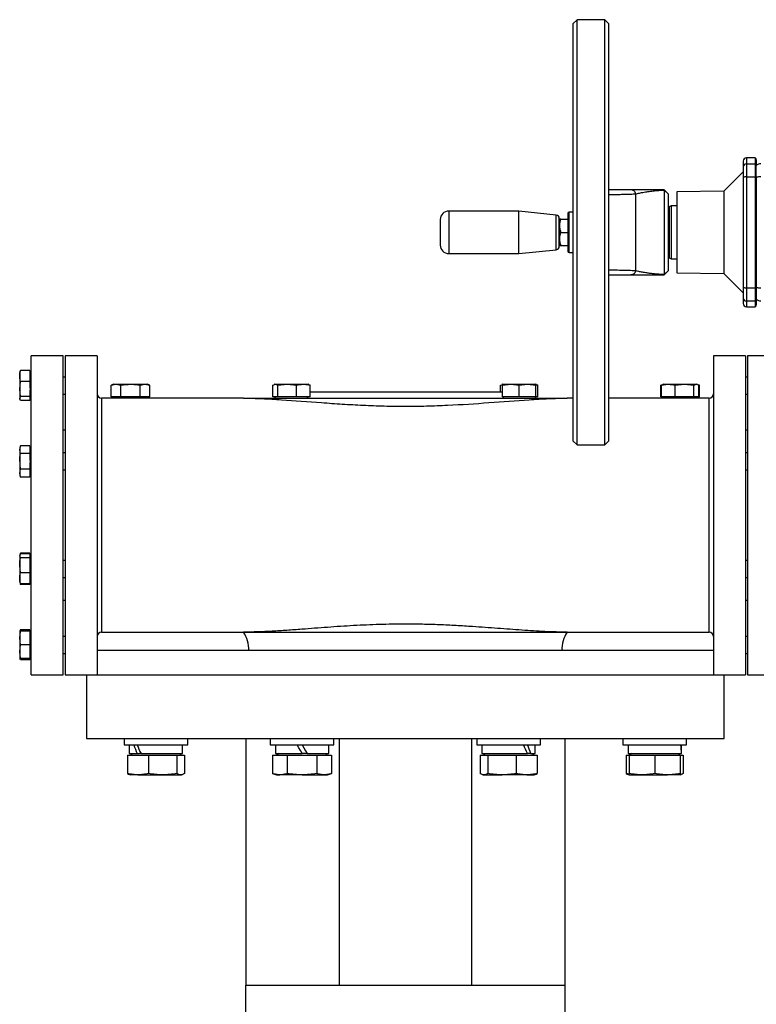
# Model space of a CAD drawing. Header units: millimetres. Extents: x 3 to 4919, y -224 to 3490.
# Tile 37 of 55: x 2851 to 3197, y 1755 to 2218. Entities that reach past the tile are written whole.
import ezdxf

# ---------------------------------------------------------------- set-up
doc = ezdxf.new("R2010")
doc.units = ezdxf.units.MM

msp = doc.modelspace()

# ---------------------------------------------------------------- linework, layer by layer
at = {"color": 7, "linetype": 'Continuous', "lineweight": 25}
for p, q in [((3113.11, 2218.24), (3111.11, 2216.24)), ((3126.11, 2218.24), (3113.11, 2218.24)), ((3113.11, 2018.24), (3113.11, 2218.24)), ((3128.11, 2216.24), (3126.11, 2218.24)), ((3126.11, 2018.24), (3126.11, 2218.24)), ((3111.11, 2216.24), (3111.11, 2020.24)), ((3128.11, 2020.24), (3128.11, 2216.24)), ((3196.81, 2153.24), (3192.81, 2153.24)), ((3197.31, 2152.74), (3196.81, 2153.24)), ((3196.81, 2153.24), (3196.81, 2150.48)), ((3192.81, 2150.48), (3192.81, 2144.33)), ((3192.81, 2150.48), (3196.81, 2150.48)), ((3196.81, 2150.48), (3196.81, 2144.33)), ((3196.81, 2150.48), (3197.31, 2149.99)), ((3197.31, 2149.99), (3197.31, 2152.74)), ((3197.43, 2152.36), (3197.31, 2152.24)), ((3197.31, 2144.22), (3197.31, 2149.99)), ((3197.31, 2149.5), (3197.43, 2149.62)), ((3197.43, 2144.15), (3197.43, 2149.62)), ((3191.31, 2146.74), (3182.2, 2137.62)), ((3192.81, 2144.33), (3192.81, 2092.14)), ((3192.81, 2144.33), (3196.81, 2144.33)), ((3196.81, 2144.33), (3196.81, 2092.14)), ((3196.81, 2144.33), (3197.31, 2144.22)), ((3197.31, 2092.25), (3197.31, 2144.22)), ((3197.31, 2144.12), (3197.43, 2144.15)), ((3197.43, 2144.15), (3197.43, 2092.33)), ((3140.72, 2100.15), (3140.72, 2136.32)), ((3154.11, 2138.24), (3156.11, 2136.24)), ((3154.11, 2138.09), (3154.11, 2098.39)), ((3156.11, 2136.2), (3154.11, 2138.09)), ((3156.11, 2100.27), (3156.11, 2136.2)), ((3182.2, 2137.62), (3160.01, 2137.24)), ((3160.01, 2137.24), (3160.01, 2099.24)), ((3182.2, 2137.62), (3182.2, 2098.85)), ((3157.41, 2130.74), (3156.41, 2130.16)), ((3156.41, 2130.16), (3156.41, 2106.31)), ((3160.01, 2130.74), (3157.41, 2130.74)), ((3157.41, 2130.74), (3157.41, 2105.74)), ((3085.68, 2128.24), (3052.71, 2128.24)), ((3103.28, 2126.39), (3085.68, 2128.24)), ((3085.68, 2112.77), (3085.68, 2128.24)), ((3111.11, 2127.74), (3109.31, 2127.74)), ((3156.41, 2128.24), (3156.11, 2128.24)), ((3104.96, 2124.47), (3104.71, 2124.04)), ((3104.71, 2124.04), (3104.71, 2112.44)), ((3105.52, 2124.47), (3108.81, 2124.47)), ((3105.52, 2118.24), (3108.81, 2118.24)), ((3085.68, 2108.24), (3085.68, 2112.77)), ((3104.71, 2112.44), (3104.96, 2112)), ((3105.52, 2112), (3108.81, 2112)), ((3052.71, 2108.24), (3085.68, 2108.24)), ((3085.68, 2108.24), (3103.28, 2110.09)), ((3109.31, 2108.74), (3111.11, 2108.74)), ((3156.11, 2108.24), (3156.41, 2108.24)), ((3156.41, 2106.31), (3157.41, 2105.74)), ((3157.41, 2105.74), (3160.01, 2105.74)), ((3138.42, 2098.24), (3138.57, 2098.25)), ((3154.11, 2098.39), (3156.11, 2100.27)), ((3156.11, 2100.24), (3154.11, 2098.24)), ((3160.01, 2099.24), (3182.2, 2098.85)), ((3182.2, 2098.85), (3191.31, 2089.74)), ((3192.81, 2092.14), (3196.81, 2092.14)), ((3192.81, 2092.14), (3192.81, 2085.99)), ((3196.81, 2092.14), (3197.31, 2092.25)), ((3196.81, 2092.14), (3196.81, 2085.99)), ((3197.43, 2092.33), (3197.31, 2092.35)), ((3197.31, 2086.48), (3197.31, 2092.25)), ((3197.43, 2092.33), (3197.43, 2086.85)), ((3192.81, 2085.99), (3196.81, 2085.99)), ((3196.81, 2085.99), (3197.31, 2086.48)), ((3196.81, 2085.99), (3196.81, 2083.24)), ((3196.81, 2083.24), (3197.31, 2083.74)), ((3197.31, 2086.97), (3197.43, 2086.85)), ((3197.31, 2083.74), (3197.31, 2086.48)), ((3197.31, 2084.24), (3197.43, 2084.12)), ((3192.81, 2083.24), (3196.81, 2083.24)), ((2871.31, 2060.24), (2856.31, 2060.24)), ((2856.31, 1985.24), (2856.31, 2060.24)), ((2871.31, 1985.24), (2871.31, 2060.24)), ((2887.31, 2060.24), (2872.31, 2060.24)), ((2872.31, 2060.24), (2872.31, 1910.24)), ((2887.31, 2060.24), (2887.31, 1910.24)), ((3192.31, 2060.24), (3177.31, 2060.24)), ((3177.31, 2060.24), (3177.31, 1910.24)), ((3192.31, 2060.24), (3192.31, 1910.24)), ((3207.31, 2060.24), (3193.31, 2060.24)), ((3193.31, 2060.24), (3193.31, 1910.24)), ((2850.95, 2052.83), (2850.86, 2052.58)), ((2850.86, 2052.58), (2850.86, 2050.71)), ((2851.22, 2053.31), (2851.02, 2052.8)), ((2855.71, 2053.31), (2851.22, 2053.31)), ((2855.71, 2053.31), (2855.71, 2051.28)), ((2856.31, 2052.03), (2855.71, 2052.63)), ((2855.71, 2051.28), (2855.71, 2050.15)), ((2850.86, 2050.71), (2850.86, 2044.57)), ((2850.86, 2044.57), (2851.22, 2048.11)), ((2855.71, 2048.11), (2851.22, 2048.11)), ((2855.71, 2050.15), (2855.71, 2048.11)), ((2855.71, 2048.11), (2855.71, 2045.34)), ((2872.31, 2050.21), (2871.31, 2050.21)), ((2895.1, 2046.82), (2893.88, 2046.37)), ((2893.88, 2046.37), (2896.15, 2046.82)), ((2895.1, 2046.82), (2896.15, 2046.82)), ((2896.15, 2046.82), (2898.42, 2046.37)), ((2896.15, 2046.82), (2902.96, 2046.82)), ((2902.96, 2046.82), (2909.78, 2046.82)), ((2907.51, 2046.37), (2909.78, 2046.82)), ((2909.78, 2046.82), (2912.05, 2046.37)), ((2909.78, 2046.82), (2910.83, 2046.82)), ((2912.05, 2046.37), (2910.83, 2046.82)), ((2969.96, 2046.37), (2971.14, 2046.82)), ((2970.87, 2046.82), (2970.56, 2046.7)), ((2970.87, 2046.82), (2971.14, 2046.82)), ((2971.14, 2046.82), (2972.31, 2046.37)), ((2971.14, 2046.82), (2976.7, 2046.82)), ((2972.31, 2046.37), (2976.7, 2046.82)), ((2976.7, 2046.82), (2981.08, 2046.37)), ((2976.7, 2046.82), (2984.29, 2046.82)), ((2984.29, 2046.82), (2986.6, 2046.82)), ((2986.91, 2046.7), (2986.6, 2046.82)), ((2987.5, 2046.37), (2986.87, 2046.61)), ((3077.11, 2046.37), (3077.74, 2046.61)), ((3078.02, 2046.82), (3077.71, 2046.7)), ((3078.02, 2046.37), (3081.95, 2046.82)), ((3078.02, 2046.82), (3081.95, 2046.82)), ((3081.95, 2046.82), (3085.88, 2046.37)), ((3081.95, 2046.82), (3089.82, 2046.82)), ((3085.88, 2046.37), (3089.82, 2046.82)), ((3089.82, 2046.82), (3093.75, 2046.37)), ((3089.82, 2046.82), (3093.75, 2046.82)), ((3094.06, 2046.7), (3093.75, 2046.82)), ((3094.66, 2046.37), (3094.03, 2046.61)), ((3153.16, 2046.59), (3152.57, 2046.37)), ((3153.51, 2046.61), (3152.88, 2046.37)), ((3153.79, 2046.82), (3153.48, 2046.7)), ((3153.79, 2046.82), (3156.09, 2046.82)), ((3156.09, 2046.82), (3163.69, 2046.82)), ((3159.3, 2046.37), (3163.69, 2046.82)), ((3163.69, 2046.82), (3168.07, 2046.37)), ((3163.69, 2046.82), (3169.25, 2046.82)), ((3168.07, 2046.37), (3169.25, 2046.82)), ((3169.25, 2046.82), (3170.42, 2046.37)), ((3169.25, 2046.82), (3169.52, 2046.82)), ((3169.83, 2046.7), (3169.52, 2046.82)), ((3170.73, 2046.37), (3170.14, 2046.59)), ((3193.31, 2050.21), (3192.31, 2050.21)), ((2851.22, 2041.02), (2850.86, 2044.57)), ((2850.86, 2044.57), (2850.86, 2040.06)), ((2855.71, 2043.79), (2855.71, 2041.02)), ((2871.31, 2042.21), (2872.31, 2042.21)), ((2893.88, 2040.84), (2893.88, 2046.37)), ((2898.42, 2040.84), (2898.42, 2046.37)), ((2907.51, 2040.84), (2907.51, 2046.37)), ((2912.05, 2040.84), (2912.05, 2046.37)), ((2969.96, 2040.84), (2969.96, 2046.37)), ((2972.31, 2040.84), (2972.31, 2046.37)), ((2981.08, 2040.84), (2981.08, 2046.37)), ((2987.5, 2040.84), (2987.5, 2046.37)), ((2987.5, 2043.24), (3078.02, 2043.24)), ((3077.11, 2043.24), (3077.11, 2046.37)), ((3078.02, 2040.84), (3078.02, 2046.37)), ((3085.88, 2040.84), (3085.88, 2046.37)), ((3093.75, 2040.84), (3093.75, 2046.37)), ((3094.66, 2040.84), (3094.66, 2046.37)), ((3152.57, 2046.37), (3152.85, 2046.43)), ((3152.57, 2040.84), (3152.57, 2046.37)), ((3152.88, 2040.84), (3152.88, 2046.37)), ((3159.3, 2040.84), (3159.3, 2046.37)), ((3168.07, 2040.84), (3168.07, 2046.37)), ((3170.42, 2040.84), (3170.42, 2046.37)), ((3170.45, 2046.43), (3170.73, 2046.37)), ((3170.73, 2040.84), (3170.73, 2046.37)), ((3192.31, 2042.21), (3193.31, 2042.21)), ((2850.86, 2040.06), (2851.22, 2041.02)), ((2851.22, 2039.11), (2850.86, 2040.06)), ((2850.86, 2039.85), (2850.86, 2040.06)), ((2850.86, 2039.85), (2850.95, 2039.6)), ((2855.71, 2041.02), (2851.22, 2041.02)), ((2855.71, 2039.11), (2851.22, 2039.11)), ((2855.71, 2041.02), (2855.71, 2040.27)), ((2855.71, 2039.8), (2856.31, 2040.4)), ((2855.71, 2040.27), (2855.71, 2039.86)), ((2855.71, 2039.86), (2855.71, 2039.11)), ((2956.15, 2040.24), (2889.31, 2040.24)), ((2895.71, 2040.84), (2893.88, 2040.84)), ((2895.05, 2040.84), (2895.65, 2040.24)), ((2896.6, 2040.84), (2895.71, 2040.84)), ((2898.42, 2040.84), (2896.6, 2040.84)), ((2902.08, 2040.84), (2898.42, 2040.84)), ((2903.85, 2040.84), (2902.08, 2040.84)), ((2907.51, 2040.84), (2903.85, 2040.84)), ((2909.33, 2040.84), (2907.51, 2040.84)), ((2910.22, 2040.84), (2909.33, 2040.84)), ((2912.05, 2040.84), (2910.22, 2040.84)), ((2910.28, 2040.24), (2910.88, 2040.84)), ((2956.15, 2040.24), (3108.47, 2040.24)), ((2970.91, 2040.84), (2969.96, 2040.84)), ((2970.82, 2040.84), (2971.42, 2040.24)), ((2971.37, 2040.84), (2970.91, 2040.84)), ((2972.31, 2040.84), (2971.37, 2040.84)), ((2975.84, 2040.84), (2972.31, 2040.84)), ((2977.55, 2040.84), (2975.84, 2040.84)), ((2981.08, 2040.84), (2977.55, 2040.84)), ((2983.67, 2040.84), (2981.08, 2040.84)), ((2984.92, 2040.84), (2983.67, 2040.84)), ((2987.5, 2040.84), (2984.92, 2040.84)), ((2986.05, 2040.24), (2986.65, 2040.84)), ((3081.18, 2040.84), (3078.02, 2040.84)), ((3078.02, 2040.79), (3078.57, 2040.24)), ((3082.72, 2040.84), (3081.18, 2040.84)), ((3085.88, 2040.84), (3082.72, 2040.84)), ((3089.05, 2040.84), (3085.88, 2040.84)), ((3090.59, 2040.84), (3089.05, 2040.84)), ((3093.75, 2040.84), (3090.59, 2040.84)), ((3093.2, 2040.24), (3093.75, 2040.79)), ((3093.75, 2040.79), (3093.8, 2040.84)), ((3094.66, 2040.84), (3093.75, 2040.84)), ((3111.11, 2040.24), (3108.47, 2040.24)), ((3175.31, 2040.24), (3128.11, 2040.24)), ((3152.88, 2040.84), (3152.57, 2040.84)), ((3155.46, 2040.84), (3152.88, 2040.84)), ((3153.74, 2040.84), (3154.34, 2040.24)), ((3156.72, 2040.84), (3155.46, 2040.84)), ((3159.3, 2040.84), (3156.72, 2040.84)), ((3162.83, 2040.84), (3159.3, 2040.84)), ((3164.54, 2040.84), (3162.83, 2040.84)), ((3168.07, 2040.84), (3164.54, 2040.84)), ((3169.02, 2040.84), (3168.07, 2040.84)), ((3168.97, 2040.24), (3169.57, 2040.84)), ((3169.48, 2040.84), (3169.02, 2040.84)), ((3170.42, 2040.84), (3169.48, 2040.84)), ((3170.73, 2040.84), (3170.42, 2040.84)), ((2872.31, 2025.24), (2871.31, 2025.24)), ((3193.31, 2025.24), (3192.31, 2025.24)), ((3111.11, 2020.24), (3113.11, 2018.24)), ((3126.11, 2018.24), (3128.11, 2020.24)), ((2851.22, 2017.84), (2850.86, 2016.86)), ((2850.86, 2016.01), (2851.22, 2017.84)), ((2850.86, 2016.86), (2850.86, 2016.01)), ((2850.86, 2016.01), (2850.86, 2010.49)), ((2851.22, 2014.17), (2850.86, 2016.01)), ((2855.71, 2017.84), (2851.22, 2017.84)), ((2855.71, 2014.17), (2851.22, 2014.17)), ((2855.71, 2017.84), (2855.71, 2016.41)), ((2856.31, 2016.31), (2855.71, 2016.91)), ((2855.71, 2016.41), (2855.71, 2015.61)), ((2855.71, 2015.61), (2855.71, 2014.17)), ((2855.71, 2014.17), (2855.71, 2011.29)), ((2872.31, 2014.49), (2871.31, 2014.49)), ((3113.11, 2018.24), (3126.11, 2018.24)), ((3193.31, 2014.49), (3192.31, 2014.49)), ((2850.86, 2010.49), (2850.86, 2004.98)), ((2855.71, 2009.69), (2855.71, 2006.82)), ((2850.86, 2004.98), (2851.22, 2006.82)), ((2851.22, 2003.14), (2850.86, 2004.98)), ((2850.86, 2004.98), (2850.86, 2004.13)), ((2855.71, 2006.82), (2851.22, 2006.82)), ((2855.71, 2006.82), (2855.71, 2005.38)), ((2855.71, 2005.38), (2855.71, 2004.58)), ((2871.31, 2006.49), (2872.31, 2006.49)), ((3192.31, 2006.49), (3193.31, 2006.49)), ((2850.86, 2004.13), (2851.22, 2003.14)), ((2855.71, 2003.14), (2851.22, 2003.14)), ((2855.71, 2004.08), (2856.31, 2004.68)), ((2855.71, 2004.58), (2855.71, 2003.14)), ((2856.31, 1910.24), (2856.31, 1985.24)), ((2871.31, 1910.24), (2871.31, 1985.24)), ((2850.86, 1966.13), (2851.22, 1967.08)), ((2850.95, 1966.6), (2850.86, 1966.34)), ((2850.86, 1966.34), (2850.86, 1966.13)), ((2851.22, 1965.18), (2850.86, 1966.13)), ((2850.86, 1966.13), (2850.86, 1961.63)), ((2851.22, 1967.33), (2851.04, 1966.85)), ((2851.19, 1967.19), (2851.22, 1967.33)), ((2855.71, 1967.33), (2851.22, 1967.33)), ((2855.71, 1967.08), (2851.22, 1967.08)), ((2855.71, 1965.18), (2851.22, 1965.18)), ((2855.71, 1967.33), (2855.71, 1967.08)), ((2855.71, 1967.08), (2855.71, 1966.33)), ((2856.31, 1965.79), (2855.71, 1966.39)), ((2855.71, 1966.33), (2855.71, 1965.92)), ((2855.71, 1965.92), (2855.71, 1965.18)), ((2855.71, 1965.18), (2855.71, 1962.4)), ((2872.31, 1963.98), (2871.31, 1963.98)), ((3193.31, 1963.98), (3192.31, 1963.98)), ((2851.22, 1958.08), (2850.86, 1961.63)), ((2850.86, 1961.63), (2850.86, 1955.48)), ((2855.71, 1962.4), (2855.71, 1960.85)), ((2855.71, 1960.85), (2855.71, 1958.08)), ((2850.86, 1955.48), (2850.86, 1953.61)), ((2855.71, 1958.08), (2851.22, 1958.08)), ((2855.71, 1958.08), (2855.71, 1956.04)), ((2855.71, 1956.04), (2855.71, 1954.91)), ((2855.71, 1954.91), (2855.71, 1952.88)), ((2855.71, 1953.56), (2856.31, 1954.16)), ((2871.31, 1955.98), (2872.31, 1955.98)), ((3192.31, 1955.98), (3193.31, 1955.98)), ((2850.86, 1953.61), (2850.95, 1953.36)), ((2851.02, 1953.39), (2851.22, 1952.88)), ((2851.04, 1953.11), (2851.22, 1952.63)), ((2851.22, 1952.63), (2851.19, 1952.77)), ((2855.71, 1952.88), (2851.22, 1952.88)), ((2855.71, 1952.63), (2851.22, 1952.63)), ((2855.71, 1952.88), (2855.71, 1952.63)), ((2871.31, 1945.24), (2872.31, 1945.24)), ((3192.31, 1945.24), (3193.31, 1945.24)), ((2850.95, 1930.88), (2850.86, 1930.63)), ((2851.22, 1931.36), (2851.02, 1930.85)), ((2855.71, 1931.36), (2851.22, 1931.36)), ((2855.71, 1931.36), (2855.71, 1930.63)), ((2850.86, 1927.44), (2851.22, 1930.63)), ((2850.86, 1930.63), (2850.86, 1927.44)), ((2851.22, 1924.26), (2850.86, 1927.44)), ((2850.86, 1927.44), (2850.86, 1921.08)), ((2855.71, 1930.63), (2851.22, 1930.63)), ((2855.76, 1930.63), (2855.71, 1930.68)), ((2855.71, 1930.63), (2855.71, 1928.14)), ((2855.71, 1928.14), (2855.71, 1926.75)), ((2855.71, 1926.75), (2855.71, 1924.26)), ((2856.31, 1930.08), (2855.76, 1930.63)), ((2872.31, 1928.26), (2871.31, 1928.26)), ((2889.31, 1930.24), (2956.15, 1930.24)), ((2956.15, 1930.24), (3108.47, 1930.24)), ((3108.47, 1930.24), (3175.31, 1930.24)), ((3193.31, 1928.26), (3192.31, 1928.26)), ((2850.86, 1921.08), (2851.22, 1924.26)), ((2855.71, 1924.26), (2851.22, 1924.26)), ((2855.71, 1924.26), (2855.71, 1921.77)), ((2855.71, 1921.77), (2855.71, 1920.39)), ((3106.01, 1921.58), (2958.61, 1921.58)), ((2851.22, 1917.9), (2850.86, 1921.08)), ((2850.86, 1921.08), (2850.86, 1917.9)), ((2850.86, 1917.9), (2850.95, 1917.64)), ((2851.22, 1917.16), (2851.02, 1917.67)), ((2855.71, 1917.9), (2851.22, 1917.9)), ((2855.71, 1917.16), (2851.22, 1917.16)), ((2855.71, 1920.39), (2855.71, 1917.9)), ((2855.71, 1917.85), (2855.76, 1917.9)), ((2855.71, 1917.9), (2855.71, 1917.16)), ((2855.76, 1917.9), (2856.31, 1918.45)), ((2871.31, 1920.26), (2872.31, 1920.26)), ((3192.31, 1920.26), (3193.31, 1920.26)), ((2856.31, 1910.24), (2871.31, 1910.24)), ((2872.31, 1910.24), (2887.31, 1910.24)), ((2882.31, 1910.24), (2882.31, 1880.24)), ((2887.31, 1910.24), (3177.31, 1910.24)), ((3177.31, 1910.24), (3192.31, 1910.24)), ((3182.31, 1880.24), (3182.31, 1910.24)), ((3193.31, 1910.24), (3208.31, 1910.24)), ((2882.31, 1880.24), (3182.31, 1880.24)), ((2899.98, 1880.24), (2899.98, 1877.24)), ((2929.98, 1877.24), (2929.98, 1880.24)), ((2957.31, 1880.24), (2957.31, 1764.24)), ((2968.71, 1880.24), (2968.71, 1877.24)), ((2998.71, 1877.24), (2998.71, 1880.24)), ((3001.24, 1880.24), (3001.24, 1764.24)), ((3063.37, 1880.24), (3063.37, 1764.24)), ((3065.91, 1880.24), (3065.91, 1877.24)), ((3095.91, 1877.24), (3095.91, 1880.24)), ((3107.31, 1880.24), (3107.31, 1764.24)), ((3134.64, 1880.24), (3134.64, 1877.24)), ((3164.64, 1877.24), (3164.64, 1880.24)), ((2899.98, 1877.24), (2929.98, 1877.24)), ((2902.43, 1877.24), (2902.43, 1873.14)), ((2927.53, 1873.14), (2927.53, 1877.24)), ((2968.71, 1877.24), (2998.71, 1877.24)), ((2971.16, 1877.24), (2971.16, 1873.14)), ((2996.26, 1873.14), (2996.26, 1877.24)), ((3065.91, 1877.24), (3070.3, 1877.24)), ((3068.36, 1877.24), (3068.36, 1873.14)), ((3070.3, 1877.24), (3095.91, 1877.24)), ((3093.46, 1873.14), (3093.46, 1877.24)), ((3134.64, 1877.24), (3149.64, 1877.24)), ((3137.09, 1877.24), (3137.09, 1873.14)), ((3149.64, 1877.24), (3164.64, 1877.24)), ((3162.19, 1873.14), (3162.19, 1877.24)), ((2901.59, 1872.34), (2901.59, 1863.81)), ((2901.59, 1872.34), (2911.39, 1872.34)), ((2902.43, 1873.14), (2906.1, 1873.14)), ((2903.98, 1873.14), (2903.18, 1872.34)), ((2906.1, 1873.14), (2907.2, 1873.14)), ((2907.93, 1873.14), (2907.2, 1873.14)), ((2907.93, 1873.14), (2927.53, 1873.14)), ((2911.39, 1872.34), (2911.39, 1863.81)), ((2911.39, 1872.34), (2924.77, 1872.34)), ((2924.77, 1872.34), (2924.77, 1863.81)), ((2924.77, 1872.34), (2928.36, 1872.34)), ((2926.78, 1872.34), (2925.98, 1873.14)), ((2928.36, 1872.34), (2928.36, 1863.81)), ((2969.85, 1872.34), (2969.85, 1863.81)), ((2969.85, 1872.34), (2976.78, 1872.34)), ((2971.16, 1873.14), (2983.71, 1873.14)), ((2972.71, 1873.14), (2971.91, 1872.34)), ((2976.78, 1872.34), (2976.78, 1863.81)), ((2976.78, 1872.34), (2990.64, 1872.34)), ((2986.07, 1873.14), (2983.71, 1873.14)), ((2986.07, 1873.14), (2996.26, 1873.14)), ((2990.64, 1872.34), (2990.64, 1863.81)), ((2990.64, 1872.34), (2997.56, 1872.34)), ((2995.51, 1872.34), (2994.71, 1873.14)), ((2997.56, 1872.34), (2997.56, 1863.81)), ((3067.52, 1872.34), (3067.52, 1863.81)), ((3067.52, 1872.34), (3071.11, 1872.34)), ((3068.36, 1873.14), (3089.78, 1873.14)), ((3069.91, 1873.14), (3069.11, 1872.34)), ((3071.11, 1872.34), (3071.11, 1863.81)), ((3071.11, 1872.34), (3084.5, 1872.34)), ((3084.5, 1872.34), (3084.5, 1863.81)), ((3084.5, 1872.34), (3094.29, 1872.34)), ((3090.18, 1873.14), (3089.78, 1873.14)), ((3091.3, 1873.14), (3090.18, 1873.14)), ((3091.3, 1873.14), (3093.46, 1873.14)), ((3092.71, 1872.34), (3091.91, 1873.14)), ((3094.29, 1872.34), (3094.29, 1863.81)), ((3136.26, 1872.34), (3136.26, 1863.81)), ((3136.26, 1872.34), (3137.64, 1872.34)), ((3137.09, 1873.14), (3162.19, 1873.14)), ((3137.64, 1872.34), (3137.64, 1863.81)), ((3137.64, 1872.34), (3149.64, 1872.34)), ((3138.64, 1873.14), (3137.84, 1872.34)), ((3149.64, 1872.34), (3149.64, 1863.81)), ((3149.64, 1872.34), (3161.64, 1872.34)), ((3161.44, 1872.34), (3160.64, 1873.14)), ((3161.64, 1872.34), (3161.64, 1863.81)), ((3161.64, 1872.34), (3163.02, 1872.34)), ((3163.02, 1872.34), (3163.02, 1863.81)), ((2902.55, 1863.29), (2902.98, 1863.14)), ((2906.49, 1863.14), (2902.98, 1863.14)), ((2906.49, 1863.14), (2918.08, 1863.14)), ((2918.08, 1863.14), (2926.57, 1863.14)), ((2926.57, 1863.14), (2926.98, 1863.14)), ((2926.98, 1863.14), (2927.4, 1863.29)), ((2969.85, 1863.81), (2971.71, 1863.14)), ((2971.71, 1863.14), (2973.31, 1863.14)), ((2983.71, 1863.14), (2973.31, 1863.14)), ((2983.71, 1863.14), (2994.1, 1863.14)), ((2994.1, 1863.14), (2995.71, 1863.14)), ((2995.71, 1863.14), (2997.56, 1863.81)), ((3068.48, 1863.29), (3068.91, 1863.14)), ((3068.91, 1863.14), (3069.32, 1863.14)), ((3069.32, 1863.14), (3077.8, 1863.14)), ((3089.39, 1863.14), (3077.8, 1863.14)), ((3089.39, 1863.14), (3092.91, 1863.14)), ((3092.91, 1863.14), (3093.34, 1863.29)), ((3137.21, 1863.29), (3137.64, 1863.14)), ((3137.64, 1863.14), (3143.64, 1863.14)), ((3143.64, 1863.14), (3155.64, 1863.14)), ((3161.64, 1863.14), (3155.64, 1863.14)), ((3161.64, 1863.14), (3162.07, 1863.29)), ((2957.31, 1739.24), (2957.31, 1764.24)), ((2957.31, 1764.24), (3107.31, 1764.24)), ((3107.31, 1764.24), (3107.31, 1739.24))]:
    msp.add_line(p, q, dxfattribs=at)
at = {"color": 8, "linetype": 'Continuous', "lineweight": 25}
for p, q in [((3192.81, 2153.24), (3192.81, 2150.48)), ((3197.43, 2152.36), (3197.43, 2149.62)), ((3052.71, 2128.24), (3052.71, 2112.77)), ((3103.28, 2110.09), (3103.28, 2126.39)), ((3109.31, 2118.08), (3109.31, 2127.74)), ((3109.31, 2108.74), (3109.31, 2118.08)), ((3052.71, 2112.77), (3052.71, 2108.24)), ((3192.81, 2085.99), (3192.81, 2083.24)), ((3197.43, 2086.85), (3197.43, 2084.12)), ((2889.31, 2040.24), (2889.31, 1985.24)), ((3175.31, 1930.24), (3175.31, 2040.24)), ((2889.31, 1985.24), (2889.31, 1930.24)), ((2958.61, 1921.58), (2887.31, 1921.58)), ((3177.31, 1921.58), (3106.01, 1921.58))]:
    msp.add_line(p, q, dxfattribs=at)
at = {"color": 7, "linetype": 'Continuous', "lineweight": 25, "flags": 128}
for points in [[(2983.71, 1873.14), (2982.91, 1874.51), (2982.12, 1875.88), (2981.34, 1877.24)], [(2983.71, 1877.24), (2984.5, 1875.86), (2985.29, 1874.49), (2986.07, 1873.14)]]:
    msp.add_lwpolyline(points, dxfattribs=at)
at = {"color": 7, "linetype": 'Continuous', "lineweight": 25}
for centre, radius, start, end in [((3192.81, 2151.74), 1.5, 90, 180), ((3192.79, 2149), 1.48, 89.3672, 179.3551), ((3199.54, 2147.45), 3.03, 89.8888, 134.2156), ((3192.45, 2142.3), 2.06, 79.9898, 123.5908), ((3199.43, 2133.4), 10.93, 89.3523, 100.5304), ((3052.71, 2124.24), 4, 90, 180), ((3103.11, 2124.8), 1.6, 0, 84), ((3109.31, 2127.24), 0.5, 90, 180), ((3052.71, 2112.24), 4, 180, 270), ((3103.11, 2111.68), 1.6, 276, 0), ((3109.31, 2109.24), 0.5, 180, 270), ((3192.45, 2094.18), 2.06, 236.4041, 280.0153), ((3199.43, 2103.07), 10.92, 259.4649, 270.6525), ((3192.79, 2087.47), 1.48, 180.6462, 270.6291), ((3192.81, 2084.74), 1.5, 180, 270), ((3199.55, 2089.02), 3.03, 225.7909, 270.1048), ((2889.31, 2042.24), 2, 180, 270), ((3175.31, 2042.24), 2, 270, 0), ((2889.31, 1928.24), 2, 90, 180), ((2944.64, 1922.29), 13.99, 357.0671, 34.6075), ((3119.98, 1922.29), 13.99, 145.3925, 182.9329), ((3175.31, 1928.24), 2, 0, 90)]:
    msp.add_arc(centre, radius, start, end, dxfattribs=at)
for centre, major_axis, ratio, start_param, end_param in [((2914.98, 1873.14), (-10.18, 21.46), 0.341999, 1.220168, 1.409921), ((2914.98, 1877.24), (-10.18, 21.46), 0.341999, 1.409921, 1.599674), ((3080.91, 1873.14), (-10.18, 21.46), 0.341999, 4.551514, 4.741267), ((3080.91, 1877.24), (-10.18, 21.46), 0.341999, 4.361761, 4.551514), ((3149.64, 1873.14), (0, 21.74), 0.57735, 4.712389, 4.902142), ((3149.64, 1877.24), (0, 21.74), 0.57735, 4.61794, 4.712389)]:
    msp.add_ellipse(centre, major_axis=major_axis, ratio=ratio, start_param=start_param, end_param=end_param, dxfattribs=at)
for points, knots in [([(3191.31, 2151.74), (3191.31, 2151.62), (3191.31, 2151.39), (3191.31, 2149.81), (3191.31, 2149.02)], [0, 0, 0, 0, 0.5013848, 1, 1, 1, 1]), ([(3191.31, 2149.02), (3191.31, 2148.84), (3191.31, 2148.48), (3191.31, 2147.31), (3191.31, 2145.8), (3191.31, 2144.6), (3191.31, 2144.02)], [0, 0, 0, 0, 0.244763, 0.499999, 0.755237, 1, 1, 1, 1]), ([(3191.31, 2144.02), (3191.31, 2139.77), (3191.31, 2131.25), (3191.31, 2118.24), (3191.31, 2105.23), (3191.31, 2096.71), (3191.31, 2092.46)], [0, 0, 0, 0, 0.249308, 0.5, 0.750692, 1, 1, 1, 1]), ([(3138.43, 2138.24), (3137.59, 2138.24), (3135.89, 2138.24), (3133.14, 2138.24), (3130.54, 2138.24), (3128.84, 2138.24), (3128.11, 2138.24)], [0, 0, 0, 0, 0.2610771, 0.5267534, 0.7970042, 1, 1, 1, 1]), ([(3140.72, 2136.32), (3140.63, 2136.59), (3140.46, 2137.12), (3139.91, 2137.73), (3139.21, 2138.16), (3138.69, 2138.21), (3138.43, 2138.24)], [0, 0, 0, 0, 0.2499944, 0.5000002, 0.7499989, 1, 1, 1, 1]), ([(3154.11, 2138.24), (3153.8, 2138.24), (3153.17, 2138.24), (3152.22, 2138.24), (3150.69, 2138.24), (3148.75, 2138.24), (3146.52, 2138.24), (3143.8, 2138.24), (3140.79, 2138.24), (3139.21, 2138.24), (3138.43, 2138.24)], [0, 0, 0, 0, 0.038614, 0.080532, 0.12625, 0.251946, 0.376252, 0.500536, 0.750518, 1, 1, 1, 1]), ([(3140.72, 2136.32), (3140.97, 2136.39), (3141.47, 2136.51), (3142.4, 2136.71), (3143.44, 2136.92), (3144.6, 2137.13), (3145.79, 2137.31), (3147.01, 2137.49), (3148.2, 2137.65), (3149.4, 2137.78), (3150.52, 2137.89), (3151.6, 2137.97), (3152.77, 2138.04), (3153.66, 2138.07), (3154.11, 2138.09)], [0, 0, 0, 0, 0.098952, 0.199179, 0.29631, 0.394194, 0.49803, 0.575989, 0.665116, 0.748599, 0.811122, 0.873779, 0.93697, 1, 1, 1, 1]), ([(3154.11, 2138.09), (3154.11, 2138.1), (3154.11, 2138.12), (3154.11, 2138.15), (3154.11, 2138.18), (3154.11, 2138.2), (3154.11, 2138.22), (3154.11, 2138.23), (3154.11, 2138.23), (3154.11, 2138.24)], [0, 0, 0, 0, 0.127275, 0.254511, 0.381749, 0.508982, 0.636225, 0.763496, 1, 1, 1, 1]), ([(3108.81, 2127.21), (3108.81, 2127.22), (3108.81, 2127.43), (3108.81, 2126.81), (3108.81, 2125.74), (3108.81, 2124.54), (3108.81, 2123.08), (3108.81, 2120.97), (3108.81, 2119.22), (3108.81, 2118.09)], [0, 0, 0, 0, 0.010145, 0.247175, 0.374768, 0.505074, 0.635377, 0.762972, 1, 1, 1, 1]), ([(3048.71, 2124.24), (3048.71, 2124.21), (3048.71, 2124.14), (3048.71, 2123.37), (3048.71, 2122.03), (3048.71, 2120.65), (3048.71, 2119.48), (3048.71, 2118.25), (3048.71, 2116.67), (3048.71, 2115.63), (3048.71, 2114.95)], [0, 0, 0, 0, 0.094204, 0.2692, 0.444195, 0.538401, 0.634601, 0.730802, 0.825009, 1, 1, 1, 1]), ([(3104.71, 2114.65), (3104.71, 2115.39), (3104.71, 2116.52), (3104.71, 2118.25), (3104.71, 2119.59), (3104.71, 2120.88), (3104.71, 2122.38), (3104.71, 2123.85), (3104.71, 2124.69), (3104.71, 2124.77), (3104.71, 2124.8)], [0, 0, 0, 0, 0.175022, 0.26924, 0.365456, 0.461674, 0.555889, 0.73091, 0.905931, 1, 1, 1, 1]), ([(3105.52, 2118.24), (3105.36, 2118.78), (3105.03, 2119.87), (3104.85, 2121.99), (3105.26, 2123.51), (3105.52, 2124.47)], [0, 0, 0, 0, 0.264876, 0.535488, 1, 1, 1, 1]), ([(3105.52, 2124.47), (3105.35, 2124.47), (3105.03, 2124.47), (3105, 2124.47), (3104.98, 2124.47)], [0, 0, 0, 0, 0.528832, 1, 1, 1, 1]), ([(3105.52, 2112), (3105.36, 2112.54), (3105.03, 2113.64), (3104.85, 2115.76), (3105.26, 2117.28), (3105.52, 2118.24)], [0, 0, 0, 0, 0.264876, 0.535492, 1, 1, 1, 1]), ([(3108.81, 2118.09), (3108.81, 2116.96), (3108.81, 2115.22), (3108.81, 2113.14), (3108.81, 2111.72), (3108.81, 2110.58), (3108.81, 2109.5), (3108.81, 2109.34), (3108.81, 2109.24)], [0, 0, 0, 0, 0.239456, 0.368362, 0.499999, 0.631639, 0.760543, 1, 1, 1, 1]), ([(3048.71, 2114.95), (3048.71, 2114.37), (3048.71, 2113.46), (3048.71, 2112.7), (3048.71, 2112.34), (3048.71, 2112.2), (3048.71, 2112.24), (3048.71, 2112.24)], [0, 0, 0, 0, 0.3789878, 0.5829941, 0.7913375, 0.9996821, 1, 1, 1, 1]), ([(3104.71, 2111.68), (3104.71, 2111.7), (3104.71, 2111.76), (3104.71, 2112.19), (3104.71, 2113.02), (3104.71, 2114.01), (3104.71, 2114.65)], [0, 0, 0, 0, 0.208408, 0.416823, 0.620897, 1, 1, 1, 1]), ([(3104.98, 2112), (3104.97, 2112), (3104.88, 2112), (3105.21, 2112), (3105.52, 2112)], [0, 0, 0, 0, 0.06937, 1, 1, 1, 1]), ([(3128.11, 2098.24), (3128.84, 2098.24), (3130.54, 2098.24), (3133.14, 2098.24), (3135.89, 2098.24), (3137.59, 2098.24), (3138.43, 2098.24)], [0, 0, 0, 0, 0.202978, 0.473229, 0.738918, 1, 1, 1, 1]), ([(3140.72, 2100.15), (3140.63, 2099.88), (3140.46, 2099.36), (3139.91, 2098.74), (3139.21, 2098.32), (3138.69, 2098.26), (3138.43, 2098.24)], [0, 0, 0, 0, 0.2499944, 0.5000002, 0.7499989, 1, 1, 1, 1]), ([(3138.43, 2098.24), (3138.92, 2098.24), (3139.92, 2098.24), (3142.01, 2098.24), (3144.04, 2098.24), (3145.85, 2098.24), (3147.28, 2098.24), (3148.56, 2098.24), (3149.63, 2098.24), (3150.46, 2098.24), (3151.87, 2098.24), (3153.14, 2098.24), (3154.11, 2098.24)], [0, 0, 0, 0, 0.1650558, 0.3324358, 0.4999861, 0.5833126, 0.6674815, 0.7495054, 0.7941591, 0.8359291, 0.8749289, 1, 1, 1, 1]), ([(3154.11, 2098.39), (3153.66, 2098.4), (3152.77, 2098.43), (3151.21, 2098.52), (3149.48, 2098.67), (3147.62, 2098.89), (3145.7, 2099.17), (3143.81, 2099.48), (3142.02, 2099.83), (3141.16, 2100.04), (3140.72, 2100.15)], [0, 0, 0, 0, 0.063159, 0.12639, 0.252195, 0.376421, 0.500262, 0.670386, 0.833532, 1, 1, 1, 1]), ([(3154.11, 2098.24), (3154.11, 2098.24), (3154.11, 2098.24), (3154.11, 2098.25), (3154.11, 2098.26), (3154.11, 2098.27), (3154.11, 2098.3), (3154.11, 2098.32), (3154.11, 2098.35), (3154.11, 2098.38), (3154.11, 2098.39)], [0, 0, 0, 0, 0.127126, 0.254259, 0.381368, 0.508515, 0.635652, 0.762746, 0.881294, 1, 1, 1, 1]), ([(3191.31, 2092.46), (3191.31, 2091.87), (3191.31, 2090.67), (3191.31, 2089.16), (3191.31, 2087.99), (3191.31, 2087.63), (3191.31, 2087.46)], [0, 0, 0, 0, 0.244762, 0.5, 0.75524, 1, 1, 1, 1]), ([(3191.31, 2087.46), (3191.31, 2086.67), (3191.31, 2085.08), (3191.31, 2084.85), (3191.31, 2084.74)], [0, 0, 0, 0, 0.4986152, 1, 1, 1, 1]), ([(2850.86, 2050.71), (2850.9, 2051.36), (2850.95, 2052.24), (2851.16, 2053.09), (2851.22, 2053.31)], [0, 0, 0, 0, 0.746937, 1, 1, 1, 1]), ([(2851.22, 2048.11), (2851.21, 2048.14), (2850.99, 2048.99), (2850.92, 2049.87), (2850.86, 2050.71)], [0, 0, 0, 0, 0.026996, 1, 1, 1, 1]), ([(2898.42, 2046.37), (2898.46, 2046.38), (2899.96, 2046.65), (2901.48, 2046.74), (2902.96, 2046.82)], [0, 0, 0, 0, 0.026996, 1, 1, 1, 1]), ([(2902.96, 2046.82), (2904.1, 2046.77), (2905.63, 2046.7), (2907.13, 2046.44), (2907.51, 2046.37)], [0, 0, 0, 0, 0.746932, 1, 1, 1, 1]), ([(2981.08, 2046.37), (2981.11, 2046.38), (2982.17, 2046.65), (2983.25, 2046.74), (2984.29, 2046.82)], [0, 0, 0, 0, 0.026998, 1, 1, 1, 1]), ([(2984.29, 2046.82), (2985.1, 2046.77), (2986.18, 2046.7), (2987.24, 2046.44), (2987.5, 2046.37)], [0, 0, 0, 0, 0.746935, 1, 1, 1, 1]), ([(3078.02, 2046.82), (3078.02, 2046.74), (3078.02, 2046.65), (3078.02, 2046.38), (3078.02, 2046.37)], [0, 0, 0, 0, 0.973004, 1, 1, 1, 1]), ([(3093.75, 2046.37), (3093.75, 2046.38), (3093.75, 2046.65), (3093.75, 2046.74), (3093.75, 2046.82)], [0, 0, 0, 0, 0.026996, 1, 1, 1, 1]), ([(3093.75, 2046.51), (3094.02, 2046.48), (3094.33, 2046.46), (3094.63, 2046.38), (3094.66, 2046.37)], [0, 0, 0, 0, 0.904535, 1, 1, 1, 1]), ([(3152.88, 2046.37), (3153.15, 2046.44), (3154.21, 2046.7), (3155.29, 2046.77), (3156.09, 2046.82)], [0, 0, 0, 0, 0.253066, 1, 1, 1, 1]), ([(3156.09, 2046.82), (3157.14, 2046.74), (3158.21, 2046.65), (3159.27, 2046.38), (3159.3, 2046.37)], [0, 0, 0, 0, 0.973004, 1, 1, 1, 1]), ([(2956.15, 2040.24), (2959.06, 2040.24), (2962, 2040.16), (2967.97, 2039.92), (2970.99, 2039.75), (2980.17, 2039.16), (2986.46, 2038.65), (2994.52, 2038.06), (2996.14, 2037.94), (2999.39, 2037.71), (3001.02, 2037.6), (3005.9, 2037.29), (3009.17, 2037.11), (3015.73, 2036.8), (3019.01, 2036.68), (3025.61, 2036.51), (3028.91, 2036.47), (3035.55, 2036.47), (3038.88, 2036.51), (3043.88, 2036.63), (3045.55, 2036.69), (3048.88, 2036.81), (3050.53, 2036.88), (3058.77, 2037.26), (3065.25, 2037.7), (3078.02, 2038.64), (3084.3, 2039.15), (3092.04, 2039.65), (3093.58, 2039.74), (3096.63, 2039.91), (3098.14, 2039.98), (3102.64, 2040.16), (3105.58, 2040.24), (3108.47, 2040.24)], [0, 0, 0, 0, 0.0625, 0.0625, 0.125, 0.125, 0.25, 0.25, 0.28125, 0.28125, 0.3125, 0.3125, 0.375, 0.375, 0.4375, 0.4375, 0.5, 0.5, 0.5625, 0.5625, 0.59375, 0.59375, 0.625, 0.625, 0.75, 0.75, 0.875, 0.875, 0.90625, 0.90625, 0.9375, 0.9375, 1, 1, 1, 1]), ([(2850.86, 2010.49), (2850.9, 2011.41), (2850.95, 2012.65), (2851.16, 2013.86), (2851.22, 2014.17)], [0, 0, 0, 0, 0.746928, 1, 1, 1, 1]), ([(2850.86, 2010.49), (2850.86, 2009.88), (2850.89, 2009.27), (2851.01, 2008.04), (2851.11, 2007.43), (2851.22, 2006.82)], [0, 0, 0, 0, 0.5, 0.5, 1, 1, 1, 1]), ([(2850.86, 1961.63), (2850.86, 1962.22), (2850.89, 1962.81), (2851.01, 1963.99), (2851.1, 1964.58), (2851.22, 1965.18)], [0, 0, 0, 0, 0.5, 0.5, 1, 1, 1, 1]), ([(2850.86, 1955.48), (2850.9, 1956.13), (2850.95, 1957), (2851.16, 1957.86), (2851.22, 1958.08)], [0, 0, 0, 0, 0.746934, 1, 1, 1, 1]), ([(2851.22, 1952.88), (2851.21, 1952.9), (2850.99, 1953.76), (2850.92, 1954.63), (2850.86, 1955.48)], [0, 0, 0, 0, 0.026996, 1, 1, 1, 1]), ([(2851.11, 1930.63), (2851.13, 1930.85), (2851.15, 1931.09), (2851.21, 1931.34), (2851.22, 1931.36)], [0, 0, 0, 0, 0.904527, 1, 1, 1, 1]), ([(3108.47, 1930.24), (3105, 1930.29), (3098.06, 1930.41), (3087.09, 1931.13), (3075.73, 1931.99), (3065.35, 1932.77), (3056.2, 1933.33), (3048.3, 1933.71), (3040.33, 1933.95), (3030.91, 1934.04), (3020.08, 1933.87), (3007.82, 1933.33), (2995.62, 1932.51), (2985.18, 1931.71), (2976.55, 1931.07), (2969.62, 1930.64), (2962.79, 1930.31), (2958.36, 1930.26), (2956.15, 1930.24)], [0, 0, 0, 0, 0.073987, 0.147989, 0.223887, 0.299785, 0.34955, 0.399314, 0.449659, 0.500002, 0.576714, 0.653429, 0.732276, 0.811127, 0.858101, 0.905073, 0.952538, 1, 1, 1, 1]), ([(2851.22, 1930.63), (2851.16, 1930.63), (2850.95, 1930.63), (2850.9, 1930.63), (2850.86, 1930.63)], [0, 0, 0, 0, 0.253066, 1, 1, 1, 1]), ([(2850.86, 1917.9), (2850.9, 1917.9), (2850.95, 1917.9), (2851.16, 1917.9), (2851.22, 1917.9)], [0, 0, 0, 0, 0.746934, 1, 1, 1, 1]), ([(2906.49, 1863.14), (2905.67, 1863.14), (2904.85, 1863.2), (2903.22, 1863.43), (2902.41, 1863.6), (2901.59, 1863.81)], [0, 0, 0, 0, 0.5, 0.5, 1, 1, 1, 1]), ([(2901.59, 1863.81), (2901.89, 1863.6), (2902.2, 1863.37), (2902.53, 1863.31), (2902.55, 1863.3)], [0, 0, 0, 0, 0.926075, 1, 1, 1, 1]), ([(2911.39, 1863.81), (2910.58, 1863.6), (2909.76, 1863.43), (2908.12, 1863.2), (2907.31, 1863.14), (2906.49, 1863.14)], [0, 0, 0, 0, 0.5, 0.5, 1, 1, 1, 1]), ([(2918.08, 1863.14), (2916.97, 1863.14), (2915.85, 1863.2), (2913.62, 1863.43), (2912.5, 1863.6), (2911.39, 1863.81)], [0, 0, 0, 0, 0.5, 0.5, 1, 1, 1, 1]), ([(2924.77, 1863.81), (2923.66, 1863.6), (2922.54, 1863.43), (2920.31, 1863.2), (2919.2, 1863.14), (2918.08, 1863.14)], [0, 0, 0, 0, 0.5, 0.5, 1, 1, 1, 1]), ([(2926.57, 1863.14), (2926.27, 1863.14), (2925.97, 1863.2), (2925.37, 1863.43), (2925.07, 1863.6), (2924.77, 1863.81)], [0, 0, 0, 0, 0.5, 0.5, 1, 1, 1, 1]), ([(2928.36, 1863.81), (2928.06, 1863.6), (2927.76, 1863.43), (2927.16, 1863.2), (2926.87, 1863.14), (2926.57, 1863.14)], [0, 0, 0, 0, 0.5, 0.5, 1, 1, 1, 1]), ([(2973.31, 1863.14), (2972.74, 1863.14), (2972.16, 1863.2), (2971.01, 1863.43), (2970.43, 1863.6), (2969.85, 1863.81)], [0, 0, 0, 0, 0.5, 0.5, 1, 1, 1, 1]), ([(2976.78, 1863.81), (2976.2, 1863.6), (2975.62, 1863.43), (2974.47, 1863.2), (2973.89, 1863.14), (2973.31, 1863.14)], [0, 0, 0, 0, 0.5, 0.5, 1, 1, 1, 1]), ([(2983.71, 1863.14), (2982.55, 1863.14), (2981.39, 1863.2), (2979.09, 1863.43), (2977.93, 1863.6), (2976.78, 1863.81)], [0, 0, 0, 0, 0.5, 0.5, 1, 1, 1, 1]), ([(2990.64, 1863.81), (2989.49, 1863.6), (2988.33, 1863.43), (2986.02, 1863.2), (2984.86, 1863.14), (2983.71, 1863.14)], [0, 0, 0, 0, 0.5, 0.5, 1, 1, 1, 1]), ([(2994.1, 1863.14), (2993.52, 1863.14), (2992.94, 1863.2), (2991.79, 1863.43), (2991.21, 1863.6), (2990.64, 1863.81)], [0, 0, 0, 0, 0.5, 0.5, 1, 1, 1, 1]), ([(2997.56, 1863.81), (2996.99, 1863.6), (2996.41, 1863.43), (2995.25, 1863.2), (2994.68, 1863.14), (2994.1, 1863.14)], [0, 0, 0, 0, 0.5, 0.5, 1, 1, 1, 1]), ([(3069.32, 1863.14), (3069.02, 1863.14), (3068.72, 1863.2), (3068.12, 1863.43), (3067.82, 1863.6), (3067.52, 1863.81)], [0, 0, 0, 0, 0.5, 0.5, 1, 1, 1, 1]), ([(3071.11, 1863.81), (3070.81, 1863.6), (3070.51, 1863.43), (3069.92, 1863.2), (3069.62, 1863.14), (3069.32, 1863.14)], [0, 0, 0, 0, 0.5, 0.5, 1, 1, 1, 1]), ([(3077.8, 1863.14), (3076.69, 1863.14), (3075.57, 1863.2), (3073.34, 1863.43), (3072.23, 1863.6), (3071.11, 1863.81)], [0, 0, 0, 0, 0.5, 0.5, 1, 1, 1, 1]), ([(3084.5, 1863.81), (3083.38, 1863.6), (3082.26, 1863.43), (3080.03, 1863.2), (3078.92, 1863.14), (3077.8, 1863.14)], [0, 0, 0, 0, 0.5, 0.5, 1, 1, 1, 1]), ([(3089.39, 1863.14), (3088.58, 1863.14), (3087.76, 1863.2), (3086.13, 1863.43), (3085.31, 1863.6), (3084.5, 1863.81)], [0, 0, 0, 0, 0.5, 0.5, 1, 1, 1, 1]), ([(3094.29, 1863.81), (3093.48, 1863.6), (3092.66, 1863.43), (3091.03, 1863.2), (3090.21, 1863.14), (3089.39, 1863.14)], [0, 0, 0, 0, 0.5, 0.5, 1, 1, 1, 1]), ([(3093.33, 1863.3), (3093.35, 1863.31), (3093.68, 1863.37), (3094, 1863.6), (3094.29, 1863.81)], [0, 0, 0, 0, 0.066321, 1, 1, 1, 1]), ([(3137.64, 1863.51), (3137.59, 1863.52), (3137.12, 1863.56), (3136.66, 1863.69), (3136.26, 1863.81)], [0, 0, 0, 0, 0.110297, 1, 1, 1, 1]), ([(3136.26, 1863.81), (3136.55, 1863.6), (3136.87, 1863.37), (3137.19, 1863.31), (3137.22, 1863.3)], [0, 0, 0, 0, 0.926076, 1, 1, 1, 1]), ([(3143.64, 1863.14), (3142.64, 1863.14), (3141.64, 1863.2), (3139.64, 1863.43), (3138.64, 1863.6), (3137.64, 1863.81)], [0, 0, 0, 0, 0.5, 0.5, 1, 1, 1, 1]), ([(3137.64, 1863.14), (3137.64, 1863.14), (3137.64, 1863.2), (3137.64, 1863.43), (3137.64, 1863.6), (3137.64, 1863.81)], [0, 0, 0, 0, 0.5, 0.5, 1, 1, 1, 1]), ([(3149.64, 1863.81), (3148.64, 1863.6), (3147.64, 1863.43), (3145.64, 1863.2), (3144.64, 1863.14), (3143.64, 1863.14)], [0, 0, 0, 0, 0.5, 0.5, 1, 1, 1, 1]), ([(3155.64, 1863.14), (3154.64, 1863.14), (3153.64, 1863.2), (3151.64, 1863.43), (3150.64, 1863.6), (3149.64, 1863.81)], [0, 0, 0, 0, 0.5, 0.5, 1, 1, 1, 1]), ([(3161.64, 1863.81), (3160.64, 1863.6), (3159.64, 1863.43), (3157.64, 1863.2), (3156.64, 1863.14), (3155.64, 1863.14)], [0, 0, 0, 0, 0.5, 0.5, 1, 1, 1, 1]), ([(3161.64, 1863.14), (3161.64, 1863.14), (3161.64, 1863.2), (3161.64, 1863.43), (3161.64, 1863.6), (3161.64, 1863.81)], [0, 0, 0, 0, 0.5, 0.5, 1, 1, 1, 1]), ([(3163.02, 1863.81), (3162.73, 1863.61), (3162.27, 1863.31), (3161.81, 1863.24), (3161.64, 1863.22)], [0, 0, 0, 0, 0.644406, 1, 1, 1, 1])]:
    msp.add_open_spline(points, degree=3, knots=knots, dxfattribs=at)
at = {"color": 8, "linetype": 'Continuous', "lineweight": 25}
for points, knots in [([(3128.11, 2136.03), (3128.64, 2136.04), (3130.15, 2136.06), (3132.6, 2136.1), (3135.43, 2136.15), (3138.17, 2136.22), (3139.87, 2136.29), (3140.72, 2136.32)], [0, 0, 0, 0, 0.119844, 0.342358, 0.563655, 0.780052, 1, 1, 1, 1]), ([(3140.72, 2100.15), (3139.64, 2100.19), (3137.48, 2100.28), (3133.97, 2100.35), (3130.84, 2100.41), (3128.87, 2100.43), (3128.11, 2100.44)], [0, 0, 0, 0, 0.276953, 0.552865, 0.828343, 1, 1, 1, 1])]:
    msp.add_open_spline(points, degree=3, knots=knots, dxfattribs=at)
at = {"color": 7, "linetype": 'Continuous', "lineweight": 25}
for points in [[(2855.71, 2045.34), (2855.77, 2044.82), (2855.77, 2044.31), (2855.71, 2043.79)], [(2855.71, 2011.29), (2855.77, 2010.76), (2855.77, 2010.23), (2855.71, 2009.69)]]:
    msp.add_open_spline(points, degree=3, dxfattribs=at)

doc.saveas('drawing.dxf')
